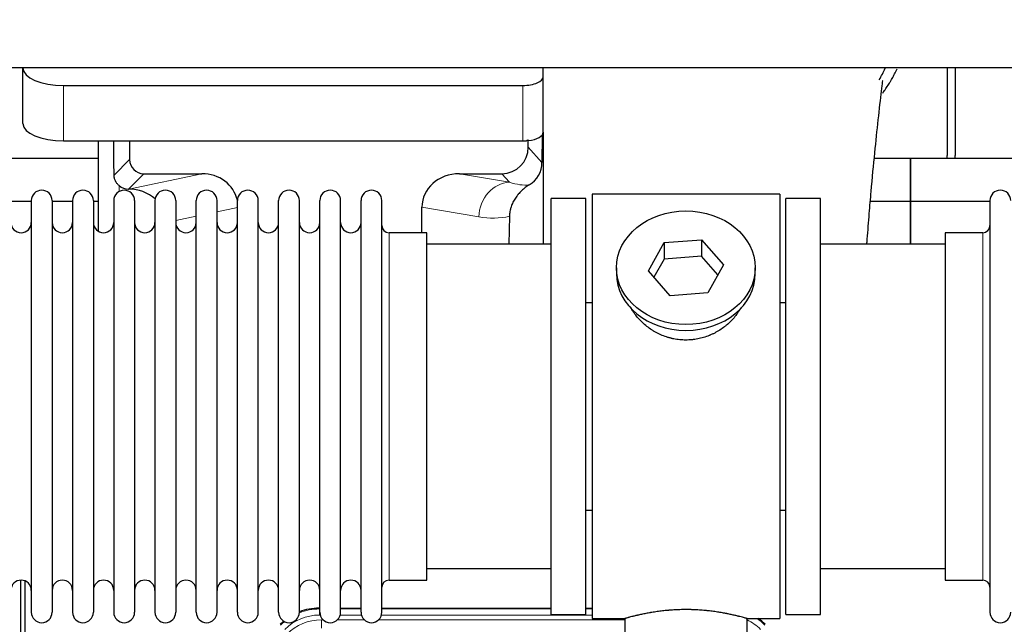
# Model space of a CAD drawing. Header units: inches. Extents: x 0 to 20790, y -12 to 14700.
# Tile 32 of 256: x 4380 to 4862, y 5487 to 5784. Entities that reach past the tile are written whole.
import ezdxf

# ---------------------------------------------------------------- set-up
doc = ezdxf.new("R2010")
doc.units = ezdxf.units.IN
doc.layers.add('1', color=7, linetype='Continuous', true_color=0xffffff)
doc.layers.add('254', color=7, linetype='Continuous', true_color=0xffffff)
doc.styles.add('latin_extended', font='simplex.shx')
doc.dimstyles.get("Standard").update_dxf_attribs({"dimtxt": 0.18, "dimasz": 0.18, "dimexe": 0.18, "dimexo": 0.0625, "dimgap": 0.09, "dimtad": 0, "dimtih": 1, "dimtoh": 1, "dimdec": 4, "dimzin": 0, "dimdsep": 46, "dimtxsty": 'Standard', "dimcen": 0.09, "dimadec": 0, "dimazin": 0, "dimtfac": 1, "dimtdec": 4, "dimtofl": 0, "dimtmove": 0, "dimatfit": 3, "dimfxl": 1, "dimtolj": 1, "dimtzin": 0, "dimarcsym": 0})

# ---------------------------------------------------------------- blocks, each defined once
blk = doc.blocks.new('_U11')
at = {"layer": '254', "color": 3, "linetype": 'Continuous', "lineweight": 13, "transparency": 16777216}
for p, q in [((1931.41, 6671.99), (1001.41, 6671.99)), ((1036.41, 6549.49), (1036.41, 5456.49)), ((7972.41, 5333.99), (1001.41, 5333.99))]:
    blk.add_line(p, q, dxfattribs=at)
at = {"layer": '254', "color": 3, "transparency": 16777216}
for points in [[(1056.83, 6549.49), (1015.99, 6549.49), (1036.41, 6671.99)], [(1015.99, 5456.49), (1056.83, 5456.49), (1036.41, 5333.99)]]:
    blk.add_solid(points, dxfattribs=at)
at = {"layer": 'Defpoints', "color": 0, "transparency": 16777216}
for p in [(1966.41, 6671.99), (1036.41, 5333.99), (8007.41, 5333.99)]:
    blk.add_point(p, dxfattribs=at)
at = {"layer": '254', "color": 2, "lineweight": 13, "transparency": 16777216, "insert": (852.66, 5798.82), "char_height": 122.5, "attachment_point": 1, "rotation": 90, "style": 'latin_extended'}
blk.add_mtext('\\A1;\\C2;1338', dxfattribs=at)

msp = doc.modelspace()

# ---------------------------------------------------------------- linework, layer by layer
at = {"layer": '1', "color": 2, "linetype": 'Continuous', "lineweight": 25}
for p, q in [((7365.411, 5759.887), (2839.411, 5759.887)), ((4381.461, 5759.888), (4381.461, 5759.79)), ((4381.461, 5732.601), (4381.461, 5759.79)), ((4636.461, 5755.563), (4636.461, 5759.887)), ((4834.411, 5759.887), (4834.411, 5716.987)), ((4838.411, 5759.887), (4838.411, 5716.987)), ((4636.461, 5728.375), (4636.461, 5755.563)), ((4401.461, 5751.336), (4626.461, 5751.336)), ((4636.461, 5728.374), (4636.461, 5673.488)), ((4401.461, 5724.148), (4626.461, 5724.148)), ((4418.394, 5724.148), (4418.394, 5679.878)), ((4433.772, 5724.148), (4433.772, 5715.047)), ((4629.176, 5721.034), (4629.176, 5724.751)), ((4635.939, 5727.027), (4635.884, 5713.578)), ((4418.398, 5715.462), (4326.411, 5715.462)), ((4816.411, 5715.462), (4798.72, 5715.462)), ((4816.411, 5715.462), (4816.411, 5694.487)), ((4908.398, 5715.462), (4816.411, 5715.462)), ((4816.411, 5694.487), (4816.411, 5715.462)), ((4440.745, 5708.074), (4469.206, 5708.074)), ((4595.374, 5708.074), (4616.225, 5708.074)), ((4433.206, 5700.535), (4433.364, 5700.535)), ((4385.612, 5694.487), (4375.612, 5694.487)), ((4385.611, 5694.887), (4385.611, 5493.087)), ((4395.811, 5694.887), (4395.811, 5493.087)), ((4405.81, 5694.487), (4395.812, 5694.487)), ((4405.811, 5694.887), (4405.811, 5493.087)), ((4418.392, 5694.487), (4416.01, 5694.487)), ((4416.011, 5694.887), (4416.011, 5493.087)), ((4426.011, 5694.887), (4426.011, 5493.087)), ((4436.211, 5694.887), (4436.211, 5493.087)), ((4446.211, 5694.887), (4446.211, 5493.087)), ((4456.411, 5694.887), (4456.411, 5493.087)), ((4466.411, 5493.087), (4466.411, 5694.887)), ((4476.611, 5493.087), (4476.611, 5694.887)), ((4486.611, 5493.087), (4486.611, 5694.887)), ((4496.811, 5493.087), (4496.811, 5694.887)), ((4506.811, 5493.087), (4506.811, 5694.887)), ((4517.011, 5493.087), (4517.011, 5694.887)), ((4527.011, 5493.087), (4527.011, 5694.887)), ((4537.211, 5493.087), (4537.211, 5694.887)), ((4547.211, 5493.087), (4547.211, 5694.887)), ((4557.411, 5493.087), (4557.411, 5694.887)), ((4640.411, 5491.987), (4640.411, 5695.987)), ((4657.411, 5695.987), (4640.411, 5695.987)), ((4657.411, 5491.987), (4657.411, 5695.987)), ((4752.411, 5697.987), (4660.411, 5697.987)), ((4660.411, 5697.987), (4660.411, 5489.987)), ((4752.411, 5697.987), (4752.411, 5489.987)), ((4755.411, 5491.987), (4755.411, 5695.987)), ((4772.411, 5695.987), (4755.411, 5695.987)), ((4772.411, 5491.987), (4772.411, 5695.987)), ((4816.411, 5694.487), (4796.783, 5694.487)), ((4855.413, 5694.487), (4816.411, 5694.487)), ((4816.411, 5694.487), (4816.411, 5673.485)), ((4816.411, 5673.487), (4816.411, 5694.487)), ((4855.411, 5694.887), (4855.411, 5493.087)), ((4577.037, 5679.137), (4577.037, 5691.686)), ((4619.926, 5687.186), (4619.561, 5673.486)), ((4579.411, 5679.137), (4560.911, 5679.137)), ((4579.411, 5508.837), (4579.411, 5679.137)), ((4695.692, 5674.282), (4714.083, 5675.723)), ((4714.083, 5675.723), (4724.803, 5663.397)), ((4714.083, 5675.723), (4714.083, 5667.693)), ((4833.411, 5679.137), (4833.411, 5508.837)), ((4851.911, 5679.137), (4833.411, 5679.137)), ((4640.411, 5673.487), (4579.406, 5673.487)), ((4688.02, 5660.514), (4695.692, 5674.282)), ((4695.692, 5674.282), (4695.692, 5666.252)), ((4833.417, 5673.487), (4772.411, 5673.487)), ((4695.692, 5666.252), (4690.747, 5657.378)), ((4714.083, 5667.693), (4695.692, 5666.252)), ((4722.075, 5658.503), (4714.083, 5667.693)), ((4672.411, 5661.956), (4672.411, 5659.088)), ((4698.74, 5648.188), (4688.02, 5660.514)), ((4724.803, 5663.397), (4717.131, 5649.63)), ((4740.411, 5659.088), (4740.411, 5661.956)), ((4717.131, 5649.63), (4698.74, 5648.188)), ((4657.411, 5644.987), (4660.411, 5644.987)), ((4752.411, 5644.987), (4755.412, 5644.987)), ((4660.411, 5542.987), (4657.411, 5542.987)), ((4755.412, 5542.987), (4752.411, 5542.987)), ((4579.406, 5514.487), (4640.411, 5514.487)), ((4772.411, 5514.487), (4833.417, 5514.487)), ((4380.411, 5108.245), (4380.411, 5508.825)), ((4382.411, 5508.498), (4382.411, 5084.987)), ((4560.911, 5508.837), (4579.411, 5508.837)), ((4833.411, 5508.837), (4851.911, 5508.837)), ((4526.652, 5495.087), (4527.013, 5495.087)), ((4537.214, 5495.087), (4547.212, 5495.087)), ((4557.412, 5495.087), (4640.409, 5495.087)), ((4640.411, 5491.987), (4657.411, 5491.987)), ((4657.408, 5495.087), (4660.411, 5495.087)), ((4755.411, 5491.987), (4772.411, 5491.987)), ((4660.411, 5489.987), (4676.411, 5489.987)), ((4676.411, 5489.987), (4676.411, 5480.487)), ((4736.007, 5489.987), (4752.411, 5489.987)), ((4736.411, 5480.487), (4736.411, 5490.103))]:
    msp.add_line(p, q, dxfattribs=at)
at = {"layer": '1', "color": 110, "linetype": 'Continuous', "lineweight": 13}
for p, q in [((4401.461, 5724.148), (4401.461, 5751.336)), ((4626.461, 5724.148), (4626.461, 5751.336)), ((4629.176, 5721.034), (4635.884, 5713.578)), ((4426.154, 5707.429), (4433.772, 5715.047)), ((4440.745, 5708.074), (4433.206, 5700.535)), ((4433.364, 5700.535), (4469.206, 5708.074)), ((4595.374, 5708.074), (4620.017, 5703.859)), ((4620.017, 5703.859), (4616.225, 5708.074)), ((4428.602, 5699.326), (4428.602, 5702.24)), ((4486.611, 5691.498), (4476.611, 5689.394)), ((4604.882, 5686.923), (4577.037, 5691.686)), ((4466.412, 5687.249), (4456.412, 5685.145)), ((4560.911, 5508.837), (4560.911, 5679.137)), ((4851.911, 5679.137), (4851.911, 5508.837)), ((4526.652, 5495.087), (4526.807, 5494.712)), ((4526.807, 5494.712), (4527.013, 5494.712)), ((4526.807, 5491.716), (4526.807, 5494.712)), ((4527.199, 5491.716), (4526.807, 5491.716)), ((4547.4, 5491.716), (4537.026, 5491.716)), ((4537.213, 5494.712), (4547.213, 5494.712)), ((4660.41, 5491.716), (4557.227, 5491.716)), ((4557.414, 5494.712), (4640.409, 5494.712)), ((4657.41, 5494.712), (4660.41, 5494.712)), ((4527.784, 5489.359), (4528.631, 5489.359)), ((4527.784, 5485.364), (4527.784, 5489.359)), ((4535.594, 5489.359), (4548.831, 5489.359)), ((4555.794, 5489.359), (4676.409, 5489.359))]:
    msp.add_line(p, q, dxfattribs=at)
at = {"layer": '1', "color": 2, "linetype": 'Continuous', "lineweight": 25}
for centre, radius, start, end in [((4812.411, 5716.987), 22, 356.02453, 0), ((4816.411, 5716.987), 22, 356.02453, 0), ((4390.711, 5694.887), 5.1, 0, 180), ((4410.911, 5694.887), 5.1, 0, 180), ((4431.111, 5694.887), 5.1, 0, 180), ((4451.311, 5694.887), 5.1, 0, 180), ((4471.511, 5694.887), 5.1, 0, 180), ((4491.711, 5694.887), 5.1, 0, 180), ((4511.911, 5694.887), 5.1, 0, 180), ((4532.111, 5694.887), 5.1, 0, 180), ((4552.311, 5694.887), 5.1, 0, 180), ((4860.511, 5694.887), 5.1, 0, 180), ((4380.611, 5684.137), 5, 180, 0), ((4400.811, 5684.137), 5, 180, 0), ((4421.011, 5684.137), 5, 180, 0), ((4441.211, 5684.137), 5, 180, 0), ((4461.411, 5684.137), 5, 180, 0), ((4481.611, 5684.137), 5, 180, 0), ((4501.811, 5684.137), 5, 180, 0), ((4522.011, 5684.137), 5, 180, 0), ((4542.211, 5684.137), 5, 180, 0), ((4560.911, 5682.637), 3.5, 180, 270), ((4851.911, 5682.637), 3.5, 270, 0), ((4380.611, 5503.837), 5, 0, 180), ((4400.811, 5503.837), 5, 0, 180), ((4421.011, 5503.837), 5, 0, 180), ((4441.211, 5503.837), 5, 0, 180), ((4461.411, 5503.837), 5, 0, 180), ((4481.611, 5503.837), 5, 0, 180), ((4501.811, 5503.837), 5, 0, 180), ((4522.011, 5503.837), 5, 0, 180), ((4542.211, 5503.837), 5, 0, 180), ((4560.911, 5505.337), 3.5, 90, 180), ((4851.911, 5505.337), 3.5, 0, 90), ((4390.711, 5493.087), 5.1, 180, 0), ((4410.911, 5493.087), 5.1, 180, 0), ((4431.111, 5493.087), 5.1, 180, 0), ((4451.311, 5493.087), 5.1, 180, 0), ((4471.511, 5493.087), 5.1, 180, 0), ((4491.711, 5493.087), 5.1, 180, 0), ((4511.911, 5493.087), 5.1, 180, 0), ((4532.111, 5493.087), 5.1, 180, 0), ((4552.311, 5493.087), 5.1, 180, 0), ((4860.511, 5493.087), 5.1, 180, 0)]:
    msp.add_arc(centre, radius, start, end, dxfattribs=at)
for centre, major_axis, ratio, start_param, end_param in [((4401.461, 5759.79), (-20, 0), 0.4226815, 0, 1.5707963), ((4626.461, 5755.563), (-10, 0), 0.4226815, 1.5707963, 3.1415927), ((4401.461, 5732.601), (-20, 0), 0.4226815, 0, 1.5707963), ((4626.461, 5728.375), (-10, 0), 0.4226815, 1.8474697, 3.1415927), ((4428.602, 5273.864), (10.169, -1338.72), 0.0006671, 1.9006036, 1.9138344), ((4626.461, 5728.375), (-10, 0), 0.4226815, 1.5707963, 1.7425489), ((4626.461, 5747.52), (0, 23.658), 0.4226815, 3.3133452, 3.4165375), ((4616.136, 5721.123), (-8.754, 9.732), 0.993147, 2.4124357, 3.9763944), ((4440.799, 5715.1), (4.987, 4.987), 0.9924325, 2.3599928, 3.9231925), ((4622.844, 5713.667), (12.412, -4.015), 0.9953148, 5.572067, 6.5905896), ((4468.59, 5691.009), (-18.076, -3.802), 0.9203203, 3.1559659, 4.4876926), ((4596.132, 5691.009), (18.879, -3.229), 0.8876007, 1.7611606, 3.2922561), ((4433.206, 5707.508), (-7.027, 0), 0.9924325, 0.8563441, 1.5707963), ((4433.364, 5683.599), (-18.402, 0), 0.9203203, 3.9349859, 4.712389), ((4706.411, 5659.088), (34, 0), 0.819152, 3.1416663, 6.2831608), ((4526.682, 5468.05, 0), (10.349, -24.985), 0.998395, 2.7494612, 3.1145601), ((4526.682, 5468.05, 0), (10.349, -24.985), 0.998395, 3.4494404, 3.5337241), ((4726.14, 5468.05, 0), (-10.349, -24.985), 0.998395, 2.7494612, 2.9094018)]:
    msp.add_ellipse(centre, major_axis=major_axis, ratio=ratio, start_param=start_param, end_param=end_param, dxfattribs=at)
at = {"layer": '1', "color": 110, "linetype": 'Continuous', "lineweight": 13}
for centre, major_axis, ratio, start_param, end_param in [((4620.017, 5686.923), (-2.866, -16.757), 0.8876007, 3.3319569, 4.8630524), ((4619.774, 5717.08), (17.605, -10.298), 0.5880236, 5.056727, 5.602163), ((4604.639, 5717.08), (33.02, -17.025), 0.7759833, 5.0998257, 5.5373073), ((4526.834, 5467.683, 0), (9.199, -22.209), 0.998395, 2.7494612, 3.5337241), ((4526.834, 5467.683, 0), (10.345, -24.976), 0.9987509, 2.7494612, 3.1209322), ((4526.834, 5467.683, 0), (10.345, -24.976), 0.9987509, 3.439392, 3.5337241), ((4527.811, 5465.326, 0), (-9.199, 22.209), 0.998395, 5.8910538, 6.6753168), ((4725.988, 5467.683, 0), (-9.199, -22.209), 0.998395, 2.7494612, 3.0857139), ((4725.988, 5467.683, 0), (-10.345, -24.976), 0.9987509, 2.7494612, 2.9335669)]:
    msp.add_ellipse(centre, major_axis=major_axis, ratio=ratio, start_param=start_param, end_param=end_param, dxfattribs=at)
at = {"layer": '1', "color": 2, "linetype": 'Continuous', "lineweight": 25}
msp.add_ellipse((4706.411, 5661.956), major_axis=(34, 0), ratio=0.819152, dxfattribs=at)
msp.add_open_spline([(4801.183, 5754.076), (4802.23, 5755.935), (4803.192, 5757.827), (4804.067, 5759.741)], degree=3, dxfattribs=at)
for points, knots in [([(4802.847, 5747.548), (4803.251, 5748.105), (4804.141, 5749.371), (4804.994, 5750.669), (4805.686, 5751.763), (4805.914, 5752.13), (4806.252, 5752.684), (4806.363, 5752.869), (4806.585, 5753.24), (4807.134, 5754.17), (4808.084, 5755.858), (4809.103, 5757.822), (4809.692, 5759.039), (4809.904, 5759.487)], [0, 0, 0, 0, 0.1493314, 0.3350669, 0.3350669, 0.4279346, 0.4279346, 0.4743685, 0.4743685, 0.5208024, 0.7065379, 0.8922734, 1, 1, 1, 1]), ([(4795.109, 5673.537), (4795.169, 5674.343), (4795.554, 5679.483), (4796.243, 5688.235), (4797.47, 5702.734), (4798.986, 5718.592), (4800.72, 5734.817), (4802.109, 5747.482), (4802.902, 5753.124), (4802.868, 5753.689), (4802.781, 5753.673)], [0, 0, 0, 0, 0.0209512, 0.1341954, 0.2364153, 0.4334945, 0.6253373, 0.824694, 0.9320857, 1, 1, 1, 1]), ([(4428.602, 5702.24), (4428.413, 5702.403), (4428.233, 5702.574), (4427.894, 5702.932), (4427.735, 5703.118), (4427.436, 5703.507), (4427.296, 5703.709), (4427.151, 5703.946), (4427.135, 5703.972), (4427.103, 5704.026), (4427.087, 5704.052), (4427.041, 5704.133), (4426.95, 5704.294), (4426.867, 5704.458), (4426.709, 5704.79), (4426.616, 5705.016), (4426.454, 5705.477), (4426.385, 5705.712), (4426.315, 5706.012), (4426.302, 5706.073), (4426.277, 5706.194), (4426.266, 5706.255), (4426.233, 5706.439), (4426.215, 5706.562), (4426.171, 5706.931), (4426.156, 5707.179), (4426.154, 5707.429)], [0, 0, 0, 0, 0.125, 0.125, 0.25, 0.25, 0.375, 0.375, 0.390625, 0.390625, 0.40625, 0.40625, 0.4375, 0.5, 0.5, 0.625, 0.625, 0.75, 0.75, 0.78125, 0.78125, 0.8125, 0.8125, 0.875, 0.875, 1, 1, 1, 1]), ([(4629.639, 5702.561), (4629.299, 5702.355), (4628.631, 5701.926), (4627.669, 5701.237), (4626.747, 5700.5), (4626.16, 5699.976), (4625.588, 5699.437), (4625.308, 5699.158), (4624.764, 5698.585), (4624.499, 5698.29), (4624.178, 5697.91), (4624.114, 5697.833), (4623.988, 5697.679), (4623.8, 5697.448), (4623.619, 5697.212), (4623.264, 5696.738), (4622.811, 5696.093), (4622.4, 5695.426), (4622.012, 5694.746), (4621.828, 5694.401), (4621.483, 5693.697), (4621.322, 5693.339), (4621.022, 5692.611), (4620.884, 5692.24), (4620.727, 5691.768), (4620.697, 5691.673), (4620.652, 5691.531), (4620.637, 5691.483), (4620.608, 5691.387), (4620.537, 5691.148), (4620.471, 5690.908), (4620.324, 5690.331), (4620.24, 5689.944), (4620.1, 5689.164), (4620.044, 5688.772), (4619.963, 5687.983), (4619.937, 5687.586), (4619.926, 5687.186)], [0, 0, 0, 0, 0.0625, 0.125, 0.1875, 0.25, 0.25, 0.3125, 0.3125, 0.375, 0.375, 0.390625, 0.390625, 0.40625, 0.4375, 0.4375, 0.5, 0.5625, 0.5625, 0.625, 0.625, 0.6875, 0.6875, 0.75, 0.75, 0.765625, 0.765625, 0.7734375, 0.7734375, 0.78125, 0.8125, 0.8125, 0.875, 0.875, 0.9375, 0.9375, 1, 1, 1, 1]), ([(4709.269, 5626.664), (4708.277, 5626.57), (4707.289, 5626.525), (4705.321, 5626.532), (4704.34, 5626.584), (4702.385, 5626.781), (4701.411, 5626.928), (4700.199, 5627.171), (4699.956, 5627.223), (4699.593, 5627.305), (4699.472, 5627.333), (4699.231, 5627.391), (4698.629, 5627.538), (4698.035, 5627.703), (4696.625, 5628.131), (4695.705, 5628.46), (4693.902, 5629.199), (4693.02, 5629.61), (4691.726, 5630.287), (4691.3, 5630.524), (4690.773, 5630.831), (4690.668, 5630.894), (4690.458, 5631.019), (4690.145, 5631.209), (4689.837, 5631.404), (4688.82, 5632.063), (4688.039, 5632.622), (4686.539, 5633.8), (4685.821, 5634.42), (4684.447, 5635.717), (4683.791, 5636.394), (4682.545, 5637.809), (4681.964, 5638.533), (4680.884, 5640.015), (4680.385, 5640.772), (4679.642, 5642.026), (4679.373, 5642.513), (4679.119, 5643.006)], [0, 0, 0, 0, 0.0792205, 0.0792205, 0.1584409, 0.1584409, 0.2376614, 0.2376614, 0.2574665, 0.2574665, 0.2673691, 0.2673691, 0.2772716, 0.3168819, 0.3168819, 0.3961024, 0.3961024, 0.4753228, 0.4753228, 0.5149331, 0.5149331, 0.5248356, 0.5248356, 0.5347382, 0.5545433, 0.5545433, 0.6337638, 0.6337638, 0.7129842, 0.7129842, 0.7922047, 0.7922047, 0.8714252, 0.8714252, 0.9506456, 0.9506456, 1, 1, 1, 1]), ([(4733.309, 5642.267), (4733.149, 5641.978), (4732.983, 5641.69), (4732.752, 5641.305), (4732.693, 5641.208), (4732.573, 5641.014), (4732.391, 5640.723), (4732.204, 5640.436), (4731.823, 5639.865), (4731.559, 5639.49), (4730.74, 5638.382), (4730.157, 5637.664), (4728.917, 5636.274), (4728.26, 5635.601), (4727.391, 5634.79), (4727.127, 5634.549), (4726.857, 5634.311), (4726.677, 5634.153), (4726.586, 5634.075), (4726.129, 5633.686), (4725.757, 5633.383), (4724.62, 5632.502), (4723.836, 5631.949), (4722.216, 5630.913), (4721.379, 5630.43), (4720.084, 5629.761), (4719.646, 5629.547), (4718.978, 5629.24), (4718.754, 5629.14), (4718.414, 5628.994), (4718.301, 5628.946), (4718.073, 5628.851), (4717.959, 5628.804), (4716.93, 5628.39), (4716.003, 5628.066), (4714.123, 5627.509), (4713.171, 5627.276), (4711.722, 5626.994), (4711.236, 5626.911), (4710.502, 5626.805), (4710.257, 5626.773), (4709.764, 5626.714), (4709.517, 5626.687), (4709.269, 5626.664)], [0, 0, 0, 0, 0.0354008, 0.0354008, 0.0474583, 0.0474583, 0.0595158, 0.0836308, 0.0836308, 0.1318607, 0.1318607, 0.2283206, 0.2283206, 0.3247806, 0.3247806, 0.3488955, 0.360953, 0.360953, 0.3730105, 0.3730105, 0.4212405, 0.4212405, 0.5177004, 0.5177004, 0.6141603, 0.6141603, 0.6623903, 0.6623903, 0.6865053, 0.6865053, 0.6985627, 0.6985627, 0.7106202, 0.7106202, 0.8070802, 0.8070802, 0.9035401, 0.9035401, 0.95177, 0.95177, 0.975885, 0.975885, 1, 1, 1, 1]), ([(4736.411, 5489.987), (4736.412, 5489.987), (4736.364, 5490.001), (4736.22, 5490.042), (4736.16, 5490.059), (4736.051, 5490.09), (4735.992, 5490.107), (4735.926, 5490.126), (4735.88, 5490.139), (4735.856, 5490.146), (4735.638, 5490.207), (4735.397, 5490.275), (4734.826, 5490.433), (4734.495, 5490.524), (4733.744, 5490.725), (4733.325, 5490.836), (4732.801, 5490.97), (4732.742, 5490.985), (4732.622, 5491.016), (4732.562, 5491.031), (4732.379, 5491.078), (4732.255, 5491.109), (4731.875, 5491.204), (4731.613, 5491.269), (4730.797, 5491.467), (4730.216, 5491.604), (4728.981, 5491.884), (4728.327, 5492.027), (4727.29, 5492.243), (4726.935, 5492.315), (4726.479, 5492.406), (4726.387, 5492.424), (4726.203, 5492.46), (4725.925, 5492.514), (4725.644, 5492.568), (4724.698, 5492.745), (4723.915, 5492.884), (4722.298, 5493.152), (4721.463, 5493.28), (4720.172, 5493.462), (4719.298, 5493.58), (4718.398, 5493.69), (4717.826, 5493.756), (4717.711, 5493.769), (4717.482, 5493.794), (4717.137, 5493.832), (4716.791, 5493.868), (4716.096, 5493.939), (4715.63, 5493.983), (4714.223, 5494.106), (4713.273, 5494.176), (4711.351, 5494.29), (4710.379, 5494.334), (4709.149, 5494.37), (4708.779, 5494.38), (4708.345, 5494.389), (4708.159, 5494.392), (4708.034, 5494.394), (4707.972, 5494.395), (4707.412, 5494.404), (4706.916, 5494.408), (4705.433, 5494.408), (4704.45, 5494.393), (4702.495, 5494.336), (4701.524, 5494.292), (4700.075, 5494.207), (4699.594, 5494.176), (4698.874, 5494.123), (4698.634, 5494.105), (4698.276, 5494.076), (4698.156, 5494.066), (4697.918, 5494.046), (4697.799, 5494.036), (4696.734, 5493.943), (4695.809, 5493.849), (4694.001, 5493.641), (4693.118, 5493.528), (4691.395, 5493.285), (4690.554, 5493.156), (4689.632, 5493.004), (4689.53, 5492.987), (4689.327, 5492.953), (4689.024, 5492.901), (4688.725, 5492.849), (4688.135, 5492.745), (4687.749, 5492.675), (4686.619, 5492.462), (4685.898, 5492.319), (4684.522, 5492.032), (4683.866, 5491.889), (4683.088, 5491.713), (4682.858, 5491.66), (4682.632, 5491.608), (4682.483, 5491.573), (4682.409, 5491.556), (4682.041, 5491.469), (4681.758, 5491.402), (4680.94, 5491.203), (4680.437, 5491.077), (4679.516, 5490.84), (4679.096, 5490.73), (4678.531, 5490.579), (4678.354, 5490.53), (4678.103, 5490.462), (4677.982, 5490.429), (4677.867, 5490.397), (4677.792, 5490.377), (4677.755, 5490.366), (4677.428, 5490.276), (4677.188, 5490.208), (4676.801, 5490.099), (4676.656, 5490.057), (4676.51, 5490.015), (4676.473, 5490.005), (4676.436, 5489.994), (4676.427, 5489.991), (4676.415, 5489.988), (4676.411, 5489.987), (4676.411, 5489.987)], [0, 0, 0, 0, 0.0311289, 0.0311289, 0.0467558, 0.0467558, 0.0545693, 0.0584761, 0.0584761, 0.0623828, 0.0623828, 0.0936367, 0.0936367, 0.1248906, 0.1248906, 0.1561445, 0.1561445, 0.1600513, 0.1600513, 0.163958, 0.163958, 0.1717715, 0.1717715, 0.1873984, 0.1873984, 0.2186523, 0.2186523, 0.2499062, 0.2499062, 0.2655332, 0.2655332, 0.2694399, 0.2694399, 0.2733467, 0.2811601, 0.2811601, 0.3124141, 0.3124141, 0.343668, 0.343668, 0.3592949, 0.3749219, 0.3749219, 0.3788286, 0.3788286, 0.3827353, 0.3905488, 0.3905488, 0.4061758, 0.4061758, 0.4374297, 0.4374297, 0.4686836, 0.4686836, 0.4764971, 0.4804038, 0.4823572, 0.4823572, 0.4843105, 0.4843105, 0.4999375, 0.4999375, 0.5311914, 0.5311914, 0.5624453, 0.5624453, 0.5780723, 0.5780723, 0.5858857, 0.5858857, 0.5897925, 0.5897925, 0.5936992, 0.5936992, 0.6249531, 0.6249531, 0.656207, 0.656207, 0.6874609, 0.6874609, 0.6913677, 0.6913677, 0.6952744, 0.7030879, 0.7030879, 0.7187148, 0.7187148, 0.7499687, 0.7499687, 0.7812227, 0.7812227, 0.7890361, 0.7929429, 0.7929429, 0.7968496, 0.7968496, 0.8124766, 0.8124766, 0.8437305, 0.8437305, 0.8749844, 0.8749844, 0.8906113, 0.8906113, 0.8984248, 0.9023315, 0.9023315, 0.9062383, 0.9062383, 0.9374922, 0.9374922, 0.9687461, 0.9687461, 0.984373, 0.984373, 0.9921865, 0.9921865, 1, 1, 1, 1])]:
    msp.add_open_spline(points, degree=3, knots=knots, dxfattribs=at)
msp.add_rational_spline([(4629.176, 5724.751), (4629.185, 5724.529), (4629.193, 5724.309)], [0.500000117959, 0.499999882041, 0.500000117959], degree=2, dxfattribs=at)

# ---------------------------------------------------------------- dimensions: what is measured, and where the dimension line sits
at = {"layer": '254', "color": 2, "linetype": 'Continuous', "lineweight": 13}
dim = msp.add_linear_dim(base=(1036.411, 5333.987), p1=(1966.411, 6671.987), p2=(8007.411, 5333.987), angle=90, text='\\C2;1338', dimstyle='Standard', override={"dimscale": 35, "dimtxt": 3.5, "dimasz": 3.5, "dimexe": 1, "dimexo": 1, "dimgap": 1.75, "dimtad": 1, "dimtih": 0, "dimtoh": 0, "dimdec": 2, "dimlfac": 0.028571, "dimzin": 8, "dimdsep": 46, "dimlunit": 2, "dimpost": '', "dimtxsty": 'latin_extended', "dimsah": 1, "dimse1": 0, "dimse2": 0, "dimsd1": 0, "dimsd2": 0, "dimclrd": 3, "dimclre": 3, "dimclrt": 2, "dimtol": 0, "dimtm": -0.1, "dimtfac": 0.714286, "dimtdec": 3, "dimtofl": 1, "dimtmove": 0, "dimtzin": 8, "dimlwd": 13, "dimlwe": 13}, dxfattribs=at)
dim.commit()
dim.dimension.update_dxf_attribs({"geometry": '_U11', "text_midpoint": (1036.411, 6002.987), "dimtype": 160})

doc.saveas('drawing.dxf')
